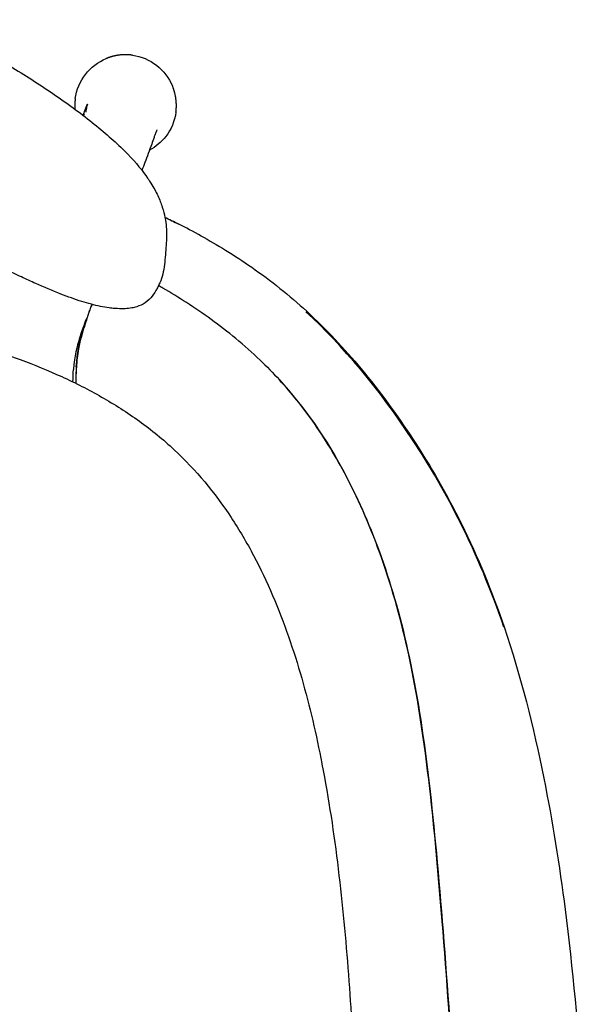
# Model space of a CAD drawing. Header units: millimetres. Extents: x -51070 to 51015663, y -411665 to 5486839.
# Tile 31 of 31: x 51014794 to 51014930, y 5486031 to 5486264. Entities that reach past the tile are written whole.
import ezdxf

# ---------------------------------------------------------------- set-up
doc = ezdxf.new("R2010")
doc.units = ezdxf.units.MM
doc.layers.add('00_FURNITURE _', color=30, linetype='Continuous', lineweight=9)
doc.layers.add('08-01-2026-braccioli-080126', color=7, linetype='Continuous', true_color=0x000000)

# ---------------------------------------------------------------- blocks, each defined once
blk = doc.blocks.new('awrsghj')
at = {"layer": '08-01-2026-braccioli-080126', "color": 7}
for points, knots in [([(-24889.49, -10376.04), (-24889.49, -10376.05), (-24889.48, -10376.05), (-24889.48, -10376.05), (-24885.74, -10377.82), (-24882.06, -10379.7), (-24878.44, -10381.67), (-24874.82, -10383.63), (-24871.27, -10385.68), (-24867.81, -10387.8), (-24864.34, -10389.93), (-24860.97, -10392.12), (-24857.75, -10394.36), (-24856.14, -10395.48), (-24854.57, -10396.61), (-24853.05, -10397.75), (-24851.53, -10398.89), (-24850.07, -10400.03), (-24848.67, -10401.16), (-24847.28, -10402.3), (-24845.95, -10403.43), (-24844.72, -10404.54), (-24843.49, -10405.65), (-24842.35, -10406.74), (-24841.33, -10407.79), (-24841.31, -10407.81), (-24841.29, -10407.83), (-24841.28, -10407.85)], [0, 0, 0, 0, 0.012719, 0.012719, 0.012719, 12.487266, 12.487266, 12.487266, 24.961118, 24.961118, 24.961118, 37.444237, 37.444237, 37.444237, 43.688171, 43.688171, 43.688171, 49.937404, 49.937404, 49.937404, 56.195075, 56.195075, 56.195075, 62.462249, 62.462249, 62.462249, 62.571225, 62.571225, 62.571225, 62.571225]), ([(-24889.49, -10376.04), (-24889.49, -10376.05), (-24889.48, -10376.05), (-24889.48, -10376.05), (-24885.74, -10377.82), (-24882.06, -10379.7), (-24878.44, -10381.67), (-24874.82, -10383.63), (-24871.27, -10385.68), (-24867.81, -10387.8), (-24864.34, -10389.93), (-24860.97, -10392.12), (-24857.75, -10394.36), (-24856.14, -10395.48), (-24854.57, -10396.61), (-24853.05, -10397.75), (-24851.53, -10398.89), (-24850.07, -10400.03), (-24848.67, -10401.16), (-24847.28, -10402.3), (-24845.95, -10403.43), (-24844.72, -10404.54), (-24843.49, -10405.65), (-24842.35, -10406.74), (-24841.33, -10407.79), (-24841.31, -10407.81), (-24841.29, -10407.83), (-24841.28, -10407.85)], [0, 0, 0, 0, 0.012719, 0.012719, 0.012719, 12.487266, 12.487266, 12.487266, 24.961118, 24.961118, 24.961118, 37.444237, 37.444237, 37.444237, 43.688171, 43.688171, 43.688171, 49.937404, 49.937404, 49.937404, 56.195075, 56.195075, 56.195075, 62.462249, 62.462249, 62.462249, 62.571225, 62.571225, 62.571225, 62.571225]), ([(-24851.82, -10398.68), (-24851.76, -10398.5), (-24851.69, -10398.33), (-24851.44, -10397.66), (-24851.22, -10397.06), (-24851.02, -10396.52)], [4.525072, 4.525072, 4.525072, 4.525072, 7.251625, 7.251625, 14.958694, 14.958694, 14.958694, 14.958694]), ([(-24850.84, -10396.05), (-24850.84, -10396.05), (-24850.85, -10396.06), (-24850.87, -10396.13), (-24850.92, -10396.28), (-24851.05, -10396.79), (-24851.09, -10397.01), (-24851.16, -10397.45), (-24851.19, -10397.68), (-24851.21, -10397.91)], [3.02219, 3.02219, 3.02219, 3.02219, 3.481731, 3.481731, 5.016142, 5.016142, 5.830486, 5.830486, 6.600375, 6.600375, 6.600375, 6.600375]), ([(-24851.02, -10396.52), (-24850.97, -10396.4), (-24850.93, -10396.28), (-24850.87, -10396.12), (-24850.84, -10396.05), (-24850.84, -10396.05)], [0, 0, 0, 0, 1.593994, 1.593994, 3.02219, 3.02219, 3.02219, 3.02219]), ([(-24863.04, -10438.41), (-24864.17, -10437.9), (-24865.3, -10437.38), (-24866.42, -10436.86), (-24867.65, -10436.28), (-24868.86, -10435.71), (-24870.09, -10435.13), (-24871.42, -10434.5), (-24872.75, -10433.87), (-24874.08, -10433.24), (-24875.52, -10432.56), (-24876.95, -10431.88), (-24878.4, -10431.21), (-24881.59, -10429.72), (-24884.79, -10428.27), (-24888.03, -10426.86), (-24891.67, -10425.27), (-24895.33, -10423.75), (-24899.03, -10422.3), (-24903.08, -10420.72), (-24907.22, -10419.2), (-24915.73, -10416.27), (-24920.19, -10414.84), (-24924.65, -10413.52), (-24933.88, -10410.77), (-24943.45, -10408.37), (-24952.92, -10406.56), (-24962.41, -10404.74), (-24971.95, -10403.48), (-24981.57, -10402.68), (-24991.1, -10401.89), (-25000.64, -10401.55), (-25010.2, -10401.55), (-25019.76, -10401.55), (-25029.29, -10401.89), (-25038.82, -10402.68), (-25048.45, -10403.48), (-25057.99, -10404.74), (-25067.48, -10406.56), (-25076.95, -10408.37), (-25086.51, -10410.77), (-25095.75, -10413.52), (-25100.21, -10414.84), (-25104.67, -10416.27), (-25113.18, -10419.2), (-25117.32, -10420.72), (-25121.37, -10422.3), (-25125.07, -10423.75), (-25128.73, -10425.27), (-25132.36, -10426.86), (-25135.61, -10428.27), (-25138.81, -10429.72), (-25142, -10431.21), (-25143.45, -10431.88), (-25144.88, -10432.56), (-25146.32, -10433.24), (-25147.65, -10433.87), (-25148.97, -10434.5), (-25150.3, -10435.13), (-25151.53, -10435.71), (-25152.75, -10436.28), (-25153.98, -10436.86), (-25155.1, -10437.38), (-25156.23, -10437.9), (-25157.36, -10438.41)], [0, 0, 0, 0, 3.773233, 3.773233, 3.773233, 7.885595, 7.885595, 7.885595, 12.3425, 12.3425, 12.3425, 17.143634, 17.143634, 17.143634, 27.760688, 27.760688, 27.760688, 39.683597, 39.683597, 39.683597, 52.784722, 52.784722, 66.787513, 66.787513, 66.787513, 95.928646, 95.928646, 95.928646, 124.875556, 124.875556, 124.875556, 153.538335, 153.538335, 153.538335, 182.201113, 182.201113, 182.201113, 211.148024, 211.148024, 211.148024, 240.289156, 240.289156, 240.289156, 254.291947, 254.291947, 267.393073, 267.393073, 267.393073, 279.315982, 279.315982, 279.315982, 289.933036, 289.933036, 289.933036, 294.734169, 294.734169, 294.734169, 299.191074, 299.191074, 299.191074, 303.303437, 303.303437, 303.303437, 307.076669, 307.076669, 307.076669, 307.076669]), ([(-24834.53, -10402.34), (-24834.61, -10402.55), (-24834.73, -10402.9), (-24834.89, -10403.36), (-24834.99, -10403.62), (-24835.26, -10404.39), (-24835.45, -10404.9), (-24835.64, -10405.44)], [0, 0, 0, 0, 3.979433, 3.979433, 7.955993, 7.955993, 14.740746, 14.740746, 14.740746, 14.740746]), ([(-24841.28, -10407.85), (-24839.3, -10409.89), (-24837.78, -10411.77), (-24836.59, -10413.51), (-24836.44, -10413.73), (-24836.29, -10413.96), (-24836.03, -10414.35), (-24835.92, -10414.53), (-24835.81, -10414.7), (-24835.17, -10415.73), (-24834.64, -10416.7), (-24834.21, -10417.64), (-24833.77, -10418.58), (-24833.42, -10419.47), (-24833.14, -10420.33), (-24832.86, -10421.19), (-24832.66, -10422.02), (-24832.51, -10422.81), (-24832.36, -10423.61), (-24832.26, -10424.37), (-24832.2, -10425.11), (-24832.18, -10425.37), (-24832.17, -10425.61), (-24832.16, -10425.86), (-24832.14, -10426.33), (-24832.14, -10426.8), (-24832.14, -10427.27), (-24832.15, -10427.96), (-24832.19, -10428.64), (-24832.23, -10429.31), (-24832.23, -10429.33), (-24832.23, -10429.35), (-24832.23, -10429.37), (-24832.28, -10430.13), (-24832.33, -10430.88), (-24832.4, -10431.64), (-24832.46, -10432.4), (-24832.54, -10433.16), (-24832.63, -10433.92), (-24832.73, -10434.68), (-24832.85, -10435.44), (-24833.03, -10436.19), (-24833.2, -10436.9), (-24833.42, -10437.61), (-24833.72, -10438.27)], [0, 0, 0, 0, 12.175442, 12.175442, 12.175442, 13.754047, 13.754047, 15.001228, 15.001228, 15.001228, 22.463666, 22.463666, 22.463666, 29.917162, 29.917162, 29.917162, 37.371868, 37.371868, 37.371868, 44.822045, 44.822045, 44.822045, 47.332388, 47.332388, 47.332388, 52.256381, 52.256381, 52.256381, 59.672564, 59.672564, 59.672564, 59.909624, 59.909624, 59.909624, 68.338626, 68.338626, 68.338626, 76.775242, 76.775242, 76.775242, 85.226633, 85.226633, 85.226633, 93.298568, 93.298568, 93.298568, 93.298568]), ([(-24824, -10427.14), (-24822.05, -10428.21), (-24820.12, -10429.34), (-24816.11, -10431.8), (-24814.04, -10433.16), (-24812, -10434.58), (-24807.44, -10437.75), (-24803.11, -10441.21), (-24799.01, -10444.97)], [0, 0, 0, 0, 6.685662, 6.685662, 14.127262, 14.127262, 14.127262, 30.791945, 30.791945, 30.791945, 30.791945]), ([(-24824, -10427.14), (-24822.05, -10428.21), (-24820.12, -10429.34), (-24816.11, -10431.8), (-24814.04, -10433.16), (-24812, -10434.58), (-24807.44, -10437.75), (-24803.11, -10441.21), (-24799.01, -10444.97)], [0, 0, 0, 0, 6.685662, 6.685662, 14.127262, 14.127262, 14.127262, 30.791945, 30.791945, 30.791945, 30.791945]), ([(-25190.07, -10477.7), (-25184.88, -10472.86), (-25179.05, -10468.73), (-25172.9, -10465.22), (-25169.82, -10463.47), (-25166.66, -10461.87), (-25163.44, -10460.4), (-25160.23, -10458.94), (-25156.96, -10457.61), (-25153.65, -10456.38), (-25150.35, -10455.17), (-25147.02, -10454.06), (-25143.66, -10453.04), (-25140.3, -10452.02), (-25136.91, -10451.09), (-25133.51, -10450.23), (-25130.11, -10449.37), (-25126.7, -10448.58), (-25123.27, -10447.85), (-25119.84, -10447.12), (-25116.4, -10446.45), (-25112.96, -10445.83), (-25112.95, -10445.82), (-25112.94, -10445.82), (-25112.93, -10445.82), (-25104.47, -10444.28), (-25095.97, -10443.02), (-25087.44, -10441.96), (-25078.91, -10440.91), (-25070.35, -10440.07), (-25061.77, -10439.41), (-25053.2, -10438.75), (-25044.61, -10438.28), (-25036.01, -10437.96), (-25027.41, -10437.65), (-25018.81, -10437.49), (-25010.2, -10437.49), (-25001.59, -10437.49), (-24992.98, -10437.65), (-24984.39, -10437.96), (-24975.79, -10438.28), (-24967.19, -10438.75), (-24958.62, -10439.41), (-24950.04, -10440.07), (-24941.48, -10440.91), (-24932.96, -10441.96), (-24924.42, -10443.02), (-24915.92, -10444.28), (-24907.47, -10445.82), (-24907.46, -10445.82), (-24907.45, -10445.82), (-24907.44, -10445.83), (-24900.53, -10447.08), (-24893.66, -10448.51), (-24886.86, -10450.23), (-24880.04, -10451.96), (-24873.29, -10453.96), (-24866.69, -10456.41), (-24863.38, -10457.63), (-24860.11, -10458.96), (-24856.91, -10460.43), (-24853.7, -10461.89), (-24850.54, -10463.49), (-24847.48, -10465.24), (-24844.4, -10466.99), (-24841.42, -10468.89), (-24838.55, -10470.96), (-24835.67, -10473.04), (-24832.92, -10475.28), (-24830.32, -10477.7)], [0, 0, 0, 0, 21.372907, 21.372907, 21.372907, 32.020866, 32.020866, 32.020866, 42.628021, 42.628021, 42.628021, 53.197888, 53.197888, 53.197888, 63.750893, 63.750893, 63.750893, 74.29539, 74.29539, 74.29539, 84.82962, 84.82962, 84.82962, 84.858124, 84.858124, 84.858124, 110.705355, 110.705355, 110.705355, 136.541882, 136.541882, 136.541882, 162.370682, 162.370682, 162.370682, 188.195208, 188.195208, 188.195208, 214.018962, 214.018962, 214.018962, 239.852083, 239.852083, 239.852083, 265.689938, 265.689938, 265.689938, 291.532267, 291.532267, 291.532267, 291.560771, 291.560771, 291.560771, 312.671063, 312.671063, 312.671063, 333.837053, 333.837053, 333.837053, 344.440341, 344.440341, 344.440341, 355.058757, 355.058757, 355.058757, 365.699249, 365.699249, 365.699249, 376.36514, 376.36514, 376.36514, 376.36514]), ([(-25190.07, -10477.7), (-25184.88, -10472.86), (-25179.05, -10468.73), (-25172.9, -10465.22), (-25169.82, -10463.47), (-25166.66, -10461.87), (-25163.44, -10460.4), (-25160.23, -10458.94), (-25156.96, -10457.61), (-25153.65, -10456.38), (-25150.35, -10455.17), (-25147.02, -10454.06), (-25143.66, -10453.04), (-25140.3, -10452.02), (-25136.91, -10451.09), (-25133.51, -10450.23), (-25130.11, -10449.37), (-25126.7, -10448.58), (-25123.27, -10447.85), (-25119.84, -10447.12), (-25116.4, -10446.45), (-25112.96, -10445.83), (-25112.95, -10445.82), (-25112.94, -10445.82), (-25112.93, -10445.82), (-25104.47, -10444.28), (-25095.97, -10443.02), (-25087.44, -10441.96), (-25078.91, -10440.91), (-25070.35, -10440.07), (-25061.77, -10439.41), (-25053.2, -10438.75), (-25044.61, -10438.28), (-25036.01, -10437.96), (-25027.41, -10437.65), (-25018.81, -10437.49), (-25010.2, -10437.49), (-25001.59, -10437.49), (-24992.98, -10437.65), (-24984.39, -10437.96), (-24975.79, -10438.28), (-24967.19, -10438.75), (-24958.62, -10439.41), (-24950.04, -10440.07), (-24941.48, -10440.91), (-24932.96, -10441.96), (-24924.42, -10443.02), (-24915.92, -10444.28), (-24907.47, -10445.82), (-24907.46, -10445.82), (-24907.45, -10445.82), (-24907.44, -10445.83), (-24900.53, -10447.08), (-24893.66, -10448.51), (-24886.86, -10450.23), (-24880.04, -10451.96), (-24873.29, -10453.96), (-24866.69, -10456.41), (-24863.38, -10457.63), (-24860.11, -10458.96), (-24856.91, -10460.43), (-24853.7, -10461.89), (-24850.54, -10463.49), (-24847.48, -10465.24), (-24844.4, -10466.99), (-24841.42, -10468.89), (-24838.55, -10470.96), (-24835.67, -10473.04), (-24832.92, -10475.28), (-24830.32, -10477.7)], [0, 0, 0, 0, 21.372907, 21.372907, 21.372907, 32.020866, 32.020866, 32.020866, 42.628021, 42.628021, 42.628021, 53.197888, 53.197888, 53.197888, 63.750893, 63.750893, 63.750893, 74.29539, 74.29539, 74.29539, 84.82962, 84.82962, 84.82962, 84.858124, 84.858124, 84.858124, 110.705355, 110.705355, 110.705355, 136.541882, 136.541882, 136.541882, 162.370682, 162.370682, 162.370682, 188.195208, 188.195208, 188.195208, 214.018962, 214.018962, 214.018962, 239.852083, 239.852083, 239.852083, 265.689938, 265.689938, 265.689938, 291.532267, 291.532267, 291.532267, 291.560771, 291.560771, 291.560771, 312.671063, 312.671063, 312.671063, 333.837053, 333.837053, 333.837053, 344.440341, 344.440341, 344.440341, 355.058757, 355.058757, 355.058757, 365.699249, 365.699249, 365.699249, 376.36514, 376.36514, 376.36514, 376.36514]), ([(-24843.74, -10444.35), (-24843.96, -10444.34), (-24844.18, -10444.33), (-24844.4, -10444.31), (-24844.83, -10444.27), (-24845.27, -10444.23), (-24845.71, -10444.17), (-24846.38, -10444.07), (-24847.08, -10443.95), (-24847.77, -10443.81), (-24848.47, -10443.67), (-24849.19, -10443.5), (-24849.9, -10443.31), (-24850.64, -10443.12), (-24851.39, -10442.9), (-24852.13, -10442.67), (-24853.79, -10442.15), (-24855.46, -10441.55), (-24857.11, -10440.9), (-24859.09, -10440.13), (-24861.08, -10439.28), (-24863.04, -10438.41)], [0, 0, 0, 0, 0.767473, 0.767473, 0.767473, 2.238229, 2.238229, 2.238229, 4.500188, 4.500188, 4.500188, 6.82004, 6.82004, 6.82004, 9.256687, 9.256687, 9.256687, 14.730082, 14.730082, 14.730082, 21.304188, 21.304188, 21.304188, 21.304188]), ([(-24843.74, -10444.35), (-24843.96, -10444.34), (-24844.18, -10444.33), (-24844.4, -10444.31), (-24844.83, -10444.27), (-24845.27, -10444.23), (-24845.71, -10444.17), (-24846.38, -10444.07), (-24847.08, -10443.95), (-24847.77, -10443.81), (-24848.47, -10443.67), (-24849.19, -10443.5), (-24849.9, -10443.31), (-24850.64, -10443.12), (-24851.39, -10442.9), (-24852.13, -10442.67), (-24853.79, -10442.15), (-24855.46, -10441.55), (-24857.11, -10440.9), (-24859.09, -10440.13), (-24861.08, -10439.28), (-24863.04, -10438.41)], [0, 0, 0, 0, 0.767473, 0.767473, 0.767473, 2.238229, 2.238229, 2.238229, 4.500188, 4.500188, 4.500188, 6.82004, 6.82004, 6.82004, 9.256687, 9.256687, 9.256687, 14.730082, 14.730082, 14.730082, 21.304188, 21.304188, 21.304188, 21.304188]), ([(-24833.72, -10438.27), (-24833.87, -10438.6), (-24834.02, -10438.92), (-24834.31, -10439.49), (-24834.47, -10439.78), (-24834.62, -10440.04), (-24834.99, -10440.67), (-24835.4, -10441.26), (-24835.86, -10441.78), (-24836.38, -10442.36), (-24836.98, -10442.87), (-24837.69, -10443.27), (-24838.28, -10443.61), (-24838.96, -10443.88), (-24839.74, -10444.07)], [0.118524, 0.118524, 0.118524, 0.118524, 1.792475, 1.792475, 3.626929, 3.626929, 3.626929, 7.913262, 7.913262, 7.913262, 12.62019, 12.62019, 12.62019, 16.543347, 16.543347, 16.543347, 16.543347]), ([(-24810.02, -10456.53), (-24811.87, -10454.75), (-24813.79, -10453.05), (-24817.67, -10449.85), (-24819.62, -10448.34), (-24821.61, -10446.89), (-24823.5, -10445.52), (-24825.44, -10444.19), (-24829.25, -10441.73), (-24831.13, -10440.59), (-24833.04, -10439.49)], [0, 0, 0, 0, 7.694116, 7.694116, 15.088019, 15.088019, 15.088019, 22.11005, 22.11005, 28.72776, 28.72776, 28.72776, 28.72776]), ([(-24810.02, -10456.53), (-24811.87, -10454.75), (-24813.79, -10453.05), (-24817.67, -10449.85), (-24819.62, -10448.34), (-24821.61, -10446.89), (-24823.5, -10445.52), (-24825.44, -10444.19), (-24829.25, -10441.73), (-24831.13, -10440.59), (-24833.04, -10439.49)], [0, 0, 0, 0, 7.694116, 7.694116, 15.088019, 15.088019, 15.088019, 22.11005, 22.11005, 28.72776, 28.72776, 28.72776, 28.72776]), ([(-24849.72, -10443.36), (-24849.72, -10443.37), (-24849.73, -10443.38), (-24849.73, -10443.39), (-24849.74, -10443.42), (-24849.75, -10443.44), (-24849.76, -10443.46), (-24849.77, -10443.49), (-24849.78, -10443.51), (-24849.79, -10443.54), (-24849.8, -10443.56), (-24849.81, -10443.58), (-24849.82, -10443.61), (-24849.83, -10443.63), (-24849.84, -10443.66), (-24849.85, -10443.68), (-24849.86, -10443.7), (-24849.87, -10443.72), (-24849.88, -10443.75), (-24849.89, -10443.77), (-24849.9, -10443.79), (-24849.91, -10443.81), (-24850.02, -10444.07), (-24850.12, -10444.31), (-24850.21, -10444.51)], [5.579595, 5.579595, 5.579595, 5.579595, 6, 6, 6, 7, 7, 7, 8, 8, 8, 9, 9, 9, 10, 10, 10, 11, 11, 11, 12, 12, 12, 28.134235, 28.134235, 28.134235, 28.134235]), ([(-24849.72, -10443.36), (-24849.72, -10443.37), (-24849.73, -10443.38), (-24849.73, -10443.39), (-24849.74, -10443.42), (-24849.75, -10443.44), (-24849.76, -10443.46), (-24849.77, -10443.49), (-24849.78, -10443.51), (-24849.79, -10443.54), (-24849.8, -10443.56), (-24849.81, -10443.58), (-24849.82, -10443.61), (-24849.83, -10443.63), (-24849.84, -10443.66), (-24849.85, -10443.68), (-24849.86, -10443.7), (-24849.87, -10443.72), (-24849.88, -10443.75), (-24849.89, -10443.77), (-24849.9, -10443.79), (-24849.91, -10443.81), (-24850.02, -10444.07), (-24850.12, -10444.31), (-24850.21, -10444.51)], [5.579595, 5.579595, 5.579595, 5.579595, 6, 6, 6, 7, 7, 7, 8, 8, 8, 9, 9, 9, 10, 10, 10, 11, 11, 11, 12, 12, 12, 28.134235, 28.134235, 28.134235, 28.134235]), ([(-24839.74, -10444.07), (-24839.93, -10444.11), (-24840.12, -10444.15), (-24840.32, -10444.19), (-24840.81, -10444.28), (-24841.35, -10444.34), (-24841.93, -10444.36), (-24842.5, -10444.39), (-24843.11, -10444.39), (-24843.74, -10444.35)], [0, 0, 0, 0, 0.927693, 0.927693, 0.927693, 3.206944, 3.206944, 3.206944, 5.449311, 5.449311, 5.449311, 5.449311]), ([(-24839.74, -10444.07), (-24839.93, -10444.11), (-24840.12, -10444.15), (-24840.32, -10444.19), (-24840.81, -10444.28), (-24841.35, -10444.34), (-24841.93, -10444.36), (-24842.5, -10444.39), (-24843.11, -10444.39), (-24843.74, -10444.35)], [0, 0, 0, 0, 0.927693, 0.927693, 0.927693, 3.206944, 3.206944, 3.206944, 5.449311, 5.449311, 5.449311, 5.449311]), ([(-24850.78, -10446.11), (-24850.78, -10446.11), (-24850.78, -10446.11), (-24850.78, -10446.12), (-24850.78, -10446.12), (-24850.78, -10446.13), (-24850.79, -10446.14), (-24850.79, -10446.16), (-24850.8, -10446.19), (-24850.83, -10446.27), (-24850.85, -10446.34), (-24850.89, -10446.47), (-24850.96, -10446.72)], [13.31238, 13.31238, 13.31238, 13.31238, 14.484413, 14.484413, 14.484413, 15.544833, 15.544833, 15.544833, 17.457811, 17.457811, 17.457811, 19.332106, 19.332106, 19.332106, 19.332106]), ([(-24850.78, -10446.11), (-24850.78, -10446.11), (-24850.78, -10446.11), (-24850.78, -10446.12), (-24850.78, -10446.12), (-24850.78, -10446.13), (-24850.79, -10446.14), (-24850.79, -10446.16), (-24850.8, -10446.19), (-24850.83, -10446.27), (-24850.85, -10446.34), (-24850.89, -10446.47), (-24850.96, -10446.72)], [13.31238, 13.31238, 13.31238, 13.31238, 14.484413, 14.484413, 14.484413, 15.544833, 15.544833, 15.544833, 17.457811, 17.457811, 17.457811, 19.332106, 19.332106, 19.332106, 19.332106]), ([(-24850.79, -10446.15), (-24850.79, -10446.14), (-24850.79, -10446.14), (-24850.79, -10446.13), (-24850.79, -10446.13), (-24850.79, -10446.13), (-24850.79, -10446.13), (-24850.78, -10446.13), (-24850.78, -10446.13), (-24850.78, -10446.13), (-24850.78, -10446.13), (-24850.78, -10446.13), (-24850.78, -10446.13), (-24850.78, -10446.13), (-24850.78, -10446.12), (-24850.78, -10446.12), (-24850.78, -10446.12), (-24850.78, -10446.12), (-24850.78, -10446.12), (-24850.78, -10446.12), (-24850.78, -10446.12), (-24850.78, -10446.12), (-24850.78, -10446.12), (-24850.78, -10446.12), (-24850.78, -10446.12), (-24850.78, -10446.12), (-24850.78, -10446.12), (-24850.78, -10446.12)], [0, 0, 0, 0, 1, 1, 1, 2, 2, 2, 3, 3, 3, 4, 4, 4, 5, 5, 5, 6, 6, 6, 7, 7, 7, 8, 8, 8, 8.441117, 8.441117, 8.441117, 8.441117]), ([(-24850.79, -10446.15), (-24850.79, -10446.14), (-24850.79, -10446.14), (-24850.79, -10446.13), (-24850.79, -10446.13), (-24850.79, -10446.13), (-24850.79, -10446.13), (-24850.78, -10446.13), (-24850.78, -10446.13), (-24850.78, -10446.13), (-24850.78, -10446.13), (-24850.78, -10446.13), (-24850.78, -10446.13), (-24850.78, -10446.13), (-24850.78, -10446.12), (-24850.78, -10446.12), (-24850.78, -10446.12), (-24850.78, -10446.12), (-24850.78, -10446.12), (-24850.78, -10446.12), (-24850.78, -10446.12), (-24850.78, -10446.12), (-24850.78, -10446.12), (-24850.78, -10446.12), (-24850.78, -10446.12), (-24850.78, -10446.12), (-24850.78, -10446.12), (-24850.78, -10446.12)], [0, 0, 0, 0, 1, 1, 1, 2, 2, 2, 3, 3, 3, 4, 4, 4, 5, 5, 5, 6, 6, 6, 7, 7, 7, 8, 8, 8, 8.441117, 8.441117, 8.441117, 8.441117]), ([(-24850.33, -10444.76), (-24850.33, -10444.76), (-24850.33, -10444.77), (-24850.34, -10444.79), (-24850.35, -10444.82), (-24850.36, -10444.87), (-24850.39, -10444.95), (-24850.39, -10444.97), (-24850.4, -10444.99), (-24850.41, -10445.01), (-24850.43, -10445.08), (-24850.46, -10445.17), (-24850.49, -10445.27), (-24850.53, -10445.4), (-24850.57, -10445.53), (-24850.61, -10445.64), (-24850.61, -10445.64), (-24850.61, -10445.64), (-24850.61, -10445.64), (-24850.65, -10445.74), (-24850.68, -10445.84), (-24850.71, -10445.92), (-24850.73, -10445.98), (-24850.76, -10446.05), (-24850.77, -10446.09), (-24850.77, -10446.1), (-24850.78, -10446.11), (-24850.78, -10446.11)], [3.837056, 3.837056, 3.837056, 3.837056, 5.796271, 5.796271, 5.796271, 8.512165, 8.512165, 8.512165, 9.17097, 9.17097, 9.17097, 11.197253, 11.197253, 11.197253, 13.805454, 13.805454, 13.805454, 13.828295, 13.828295, 13.828295, 16.23589, 16.23589, 16.23589, 18.334515, 18.334515, 18.334515, 18.879292, 18.879292, 18.879292, 18.879292]), ([(-24850.33, -10444.76), (-24850.33, -10444.76), (-24850.33, -10444.77), (-24850.34, -10444.79), (-24850.35, -10444.82), (-24850.36, -10444.87), (-24850.39, -10444.95), (-24850.39, -10444.97), (-24850.4, -10444.99), (-24850.41, -10445.01), (-24850.43, -10445.08), (-24850.46, -10445.17), (-24850.49, -10445.27), (-24850.53, -10445.4), (-24850.57, -10445.53), (-24850.61, -10445.64), (-24850.61, -10445.64), (-24850.61, -10445.64), (-24850.61, -10445.64), (-24850.65, -10445.74), (-24850.68, -10445.84), (-24850.71, -10445.92), (-24850.73, -10445.98), (-24850.76, -10446.05), (-24850.77, -10446.09), (-24850.77, -10446.1), (-24850.78, -10446.11), (-24850.78, -10446.11)], [3.837056, 3.837056, 3.837056, 3.837056, 5.796271, 5.796271, 5.796271, 8.512165, 8.512165, 8.512165, 9.17097, 9.17097, 9.17097, 11.197253, 11.197253, 11.197253, 13.805454, 13.805454, 13.805454, 13.828295, 13.828295, 13.828295, 16.23589, 16.23589, 16.23589, 18.334515, 18.334515, 18.334515, 18.879292, 18.879292, 18.879292, 18.879292]), ([(-24850.22, -10444.53), (-24850.22, -10444.54), (-24850.22, -10444.54), (-24850.22, -10444.54), (-24850.22, -10444.55), (-24850.23, -10444.55), (-24850.23, -10444.56), (-24850.23, -10444.57), (-24850.24, -10444.58), (-24850.24, -10444.58), (-24850.24, -10444.59), (-24850.24, -10444.6), (-24850.25, -10444.61), (-24850.25, -10444.61), (-24850.25, -10444.62), (-24850.26, -10444.63), (-24850.26, -10444.63), (-24850.26, -10444.64), (-24850.27, -10444.65), (-24850.27, -10444.65), (-24850.27, -10444.66), (-24850.27, -10444.67), (-24850.28, -10444.67), (-24850.28, -10444.68), (-24850.28, -10444.69), (-24850.28, -10444.69), (-24850.29, -10444.7), (-24850.29, -10444.7), (-24850.29, -10444.71), (-24850.29, -10444.72), (-24850.3, -10444.72), (-24850.3, -10444.73), (-24850.3, -10444.73), (-24850.3, -10444.74), (-24850.31, -10444.74), (-24850.31, -10444.75), (-24850.31, -10444.75), (-24850.34, -10444.82), (-24850.36, -10444.86), (-24850.37, -10444.91), (-24850.38, -10444.93), (-24850.39, -10444.95), (-24850.4, -10444.97), (-24850.4, -10444.97), (-24850.4, -10444.98), (-24850.41, -10444.98), (-24850.41, -10445), (-24850.41, -10445.01), (-24850.42, -10445.02), (-24850.42, -10445.02), (-24850.42, -10445.02), (-24850.42, -10445.02)], [0, 0, 0, 0, 1, 1, 1, 2, 2, 2, 3, 3, 3, 4, 4, 4, 5, 5, 5, 6, 6, 6, 7, 7, 7, 8, 8, 8, 9, 9, 9, 10, 10, 10, 11, 11, 11, 12, 12, 12, 19.236591, 19.236591, 19.236591, 22.756983, 22.756983, 22.756983, 23.915468, 23.915468, 23.915468, 26.203792, 26.203792, 26.203792, 26.650507, 26.650507, 26.650507, 26.650507]), ([(-24850.22, -10444.53), (-24850.22, -10444.54), (-24850.22, -10444.54), (-24850.22, -10444.54), (-24850.22, -10444.55), (-24850.23, -10444.55), (-24850.23, -10444.56), (-24850.23, -10444.57), (-24850.24, -10444.58), (-24850.24, -10444.58), (-24850.24, -10444.59), (-24850.24, -10444.6), (-24850.25, -10444.61), (-24850.25, -10444.61), (-24850.25, -10444.62), (-24850.26, -10444.63), (-24850.26, -10444.63), (-24850.26, -10444.64), (-24850.27, -10444.65), (-24850.27, -10444.65), (-24850.27, -10444.66), (-24850.27, -10444.67), (-24850.28, -10444.67), (-24850.28, -10444.68), (-24850.28, -10444.69), (-24850.28, -10444.69), (-24850.29, -10444.7), (-24850.29, -10444.7), (-24850.29, -10444.71), (-24850.29, -10444.72), (-24850.3, -10444.72), (-24850.3, -10444.73), (-24850.3, -10444.73), (-24850.3, -10444.74), (-24850.31, -10444.74), (-24850.31, -10444.75), (-24850.31, -10444.75), (-24850.34, -10444.82), (-24850.36, -10444.86), (-24850.37, -10444.91), (-24850.38, -10444.93), (-24850.39, -10444.95), (-24850.4, -10444.97), (-24850.4, -10444.97), (-24850.4, -10444.98), (-24850.41, -10444.98), (-24850.41, -10445), (-24850.41, -10445.01), (-24850.42, -10445.02), (-24850.42, -10445.02), (-24850.42, -10445.02), (-24850.42, -10445.02)], [0, 0, 0, 0, 1, 1, 1, 2, 2, 2, 3, 3, 3, 4, 4, 4, 5, 5, 5, 6, 6, 6, 7, 7, 7, 8, 8, 8, 9, 9, 9, 10, 10, 10, 11, 11, 11, 12, 12, 12, 19.236591, 19.236591, 19.236591, 22.756983, 22.756983, 22.756983, 23.915468, 23.915468, 23.915468, 26.203792, 26.203792, 26.203792, 26.650507, 26.650507, 26.650507, 26.650507]), ([(-24850.42, -10445.02), (-24850.42, -10445.02), (-24850.42, -10445.01), (-24850.41, -10445), (-24850.4, -10444.97), (-24850.39, -10444.93), (-24850.37, -10444.87)], [27.382771, 27.382771, 27.382771, 27.382771, 29.530679, 29.530679, 29.530679, 32.663809, 32.663809, 32.663809, 32.663809]), ([(-24850.42, -10445.02), (-24850.42, -10445.02), (-24850.42, -10445.01), (-24850.41, -10445), (-24850.4, -10444.97), (-24850.39, -10444.93), (-24850.37, -10444.87)], [27.382771, 27.382771, 27.382771, 27.382771, 29.530679, 29.530679, 29.530679, 32.663809, 32.663809, 32.663809, 32.663809]), ([(-24850.37, -10444.87), (-24850.35, -10444.82), (-24850.34, -10444.79), (-24850.34, -10444.77), (-24850.33, -10444.77), (-24850.33, -10444.77), (-24850.33, -10444.77), (-24850.33, -10444.77), (-24850.33, -10444.76), (-24850.33, -10444.76)], [0, 0, 0, 0, 2.621587, 2.621587, 2.621587, 2.964935, 2.964935, 2.964935, 3.837056, 3.837056, 3.837056, 3.837056]), ([(-24850.37, -10444.87), (-24850.35, -10444.82), (-24850.34, -10444.79), (-24850.34, -10444.77), (-24850.33, -10444.77), (-24850.33, -10444.77), (-24850.33, -10444.77), (-24850.33, -10444.77), (-24850.33, -10444.76), (-24850.33, -10444.76)], [0, 0, 0, 0, 2.621587, 2.621587, 2.621587, 2.964935, 2.964935, 2.964935, 3.837056, 3.837056, 3.837056, 3.837056]), ([(-24799.01, -10444.97), (-24794.43, -10449.18), (-24790.14, -10453.78), (-24781.75, -10463.87), (-24777.64, -10469.5), (-24773.86, -10475.28)], [0, 0, 0, 0, 18.730905, 18.730905, 39.534222, 39.534222, 39.534222, 39.534222]), ([(-24799.01, -10444.97), (-24794.43, -10449.18), (-24790.14, -10453.78), (-24781.75, -10463.87), (-24777.64, -10469.5), (-24773.86, -10475.28)], [0, 0, 0, 0, 18.730905, 18.730905, 39.534222, 39.534222, 39.534222, 39.534222]), ([(-24850.97, -10446.73), (-24851.09, -10447.13), (-24851.28, -10447.7), (-24851.55, -10448.58), (-24851.67, -10448.93), (-24851.78, -10449.31), (-24852.01, -10450.07), (-24852.14, -10450.5), (-24852.25, -10450.91)], [0, 0, 0, 0, 2.778823, 2.778823, 2.778823, 3.995588, 3.995588, 5.313664, 5.313664, 5.313664, 5.313664]), ([(-24850.97, -10446.73), (-24851.09, -10447.13), (-24851.28, -10447.7), (-24851.55, -10448.58), (-24851.67, -10448.93), (-24851.78, -10449.31), (-24852.01, -10450.07), (-24852.14, -10450.5), (-24852.25, -10450.91)], [0, 0, 0, 0, 2.778823, 2.778823, 2.778823, 3.995588, 3.995588, 5.313664, 5.313664, 5.313664, 5.313664]), ([(-24852.25, -10450.91), (-24852.37, -10451.36), (-24852.49, -10451.83), (-24852.73, -10452.82), (-24852.84, -10453.35), (-24852.93, -10453.9), (-24853.18, -10455.3), (-24853.34, -10456.73), (-24853.43, -10458.17)], [0.000198, 0.000198, 0.000198, 0.000198, 1.450756, 1.450756, 3.121714, 3.121714, 3.121714, 7.469046, 7.469046, 7.469046, 7.469046]), ([(-24852.25, -10450.91), (-24852.37, -10451.36), (-24852.49, -10451.83), (-24852.73, -10452.82), (-24852.84, -10453.35), (-24852.93, -10453.9), (-24853.18, -10455.3), (-24853.34, -10456.73), (-24853.43, -10458.17)], [0.000198, 0.000198, 0.000198, 0.000198, 1.450756, 1.450756, 3.121714, 3.121714, 3.121714, 7.469046, 7.469046, 7.469046, 7.469046]), ([(-24789.66, -10483.98), (-24792.03, -10479.48), (-24794.65, -10475.13), (-24800.01, -10467.55), (-24802.62, -10464.29), (-24805.46, -10461.19)], [0, 0, 0, 0, 15.263184, 15.263184, 27.845384, 27.845384, 27.845384, 27.845384]), ([(-24789.66, -10483.98), (-24792.03, -10479.48), (-24794.65, -10475.13), (-24800.01, -10467.55), (-24802.62, -10464.29), (-24805.46, -10461.19)], [0, 0, 0, 0, 15.263184, 15.263184, 27.845384, 27.845384, 27.845384, 27.845384]), ([(-24773.86, -10475.28), (-24769.63, -10481.73), (-24765.86, -10488.3), (-24758.53, -10503.12), (-24755.21, -10511.22), (-24752.38, -10519.58)], [0, 0, 0, 0, 23.07707, 23.07707, 49.438834, 49.438834, 49.438834, 49.438834]), ([(-24773.86, -10475.28), (-24769.63, -10481.73), (-24765.86, -10488.3), (-24758.53, -10503.12), (-24755.21, -10511.22), (-24752.38, -10519.58)], [0, 0, 0, 0, 23.07707, 23.07707, 49.438834, 49.438834, 49.438834, 49.438834]), ([(-24830.31, -10477.72), (-24825.2, -10482.48), (-24820.72, -10487.9), (-24816.87, -10493.72), (-24814.95, -10496.63), (-24813.18, -10499.65), (-24811.55, -10502.73), (-24809.92, -10505.8), (-24808.43, -10508.95), (-24807.07, -10512.15), (-24805.7, -10515.33), (-24804.46, -10518.56), (-24803.32, -10521.84), (-24802.18, -10525.1), (-24801.14, -10528.4), (-24800.19, -10531.72), (-24799.24, -10535.04), (-24798.38, -10538.39), (-24797.59, -10541.75), (-24796.8, -10545.11), (-24796.08, -10548.49), (-24795.42, -10551.88), (-24795.41, -10551.92), (-24795.41, -10551.96), (-24795.4, -10552), (-24793.81, -10560.22), (-24792.57, -10568.5), (-24791.56, -10576.8), (-24790.56, -10585.11), (-24789.78, -10593.43), (-24789.16, -10601.77), (-24788.53, -10610.1), (-24788.06, -10618.44), (-24787.68, -10626.79), (-24787.31, -10635.12), (-24787.02, -10643.47), (-24786.78, -10651.81), (-24786.78, -10651.82), (-24786.78, -10651.82), (-24786.78, -10651.83), (-24786.54, -10659.9), (-24786.34, -10667.96), (-24786.22, -10676.03), (-24786.09, -10684.1), (-24786.04, -10692.17), (-24786.09, -10700.25), (-24786.15, -10708.33), (-24786.32, -10716.41), (-24786.63, -10724.48), (-24786.95, -10732.55), (-24787.41, -10740.61), (-24788.05, -10748.67), (-24788.05, -10748.69), (-24788.05, -10748.7), (-24788.05, -10748.72), (-24788.64, -10756.17), (-24789.38, -10763.59), (-24790.43, -10770.99), (-24790.96, -10774.7), (-24791.56, -10778.39), (-24792.28, -10782.07), (-24792.99, -10785.75), (-24793.82, -10789.41), (-24794.78, -10793.03), (-24795.74, -10796.66), (-24796.85, -10800.26), (-24798.13, -10803.79), (-24799.42, -10807.33), (-24800.89, -10810.8), (-24802.59, -10814.17), (-24804.29, -10817.54), (-24806.21, -10820.81), (-24808.4, -10823.9), (-24810.59, -10826.99), (-24813.04, -10829.9), (-24815.75, -10832.55)], [0, 0, 0, 0, 21.018402, 21.018402, 21.018402, 31.503047, 31.503047, 31.503047, 41.945972, 41.945972, 41.945972, 52.347338, 52.347338, 52.347338, 62.728221, 62.728221, 62.728221, 73.101182, 73.101182, 73.101182, 83.463452, 83.463452, 83.463452, 83.585129, 83.585129, 83.585129, 108.711898, 108.711898, 108.711898, 133.816235, 133.816235, 133.816235, 158.889567, 158.889567, 158.889567, 183.947898, 183.947898, 183.947898, 183.96721, 183.96721, 183.96721, 208.187628, 208.187628, 208.187628, 232.423496, 232.423496, 232.423496, 256.674775, 256.674775, 256.674775, 280.921872, 280.921872, 280.921872, 280.976572, 280.976572, 280.976572, 303.390627, 303.390627, 303.390627, 314.626026, 314.626026, 314.626026, 325.883065, 325.883065, 325.883065, 337.159093, 337.159093, 337.159093, 348.469906, 348.469906, 348.469906, 359.827209, 359.827209, 359.827209, 371.21172, 371.21172, 371.21172, 371.21172]), ([(-24830.31, -10477.72), (-24825.2, -10482.48), (-24820.72, -10487.9), (-24816.87, -10493.72), (-24814.95, -10496.63), (-24813.18, -10499.65), (-24811.55, -10502.73), (-24809.92, -10505.8), (-24808.43, -10508.95), (-24807.07, -10512.15), (-24805.7, -10515.33), (-24804.46, -10518.56), (-24803.32, -10521.84), (-24802.18, -10525.1), (-24801.14, -10528.4), (-24800.19, -10531.72), (-24799.24, -10535.04), (-24798.38, -10538.39), (-24797.59, -10541.75), (-24796.8, -10545.11), (-24796.08, -10548.49), (-24795.42, -10551.88), (-24795.41, -10551.92), (-24795.41, -10551.96), (-24795.4, -10552), (-24793.81, -10560.22), (-24792.57, -10568.5), (-24791.56, -10576.8), (-24790.56, -10585.11), (-24789.78, -10593.43), (-24789.16, -10601.77), (-24788.53, -10610.1), (-24788.06, -10618.44), (-24787.68, -10626.79), (-24787.31, -10635.12), (-24787.02, -10643.47), (-24786.78, -10651.81), (-24786.78, -10651.82), (-24786.78, -10651.82), (-24786.78, -10651.83), (-24786.54, -10659.9), (-24786.34, -10667.96), (-24786.22, -10676.03), (-24786.09, -10684.1), (-24786.04, -10692.17), (-24786.09, -10700.25), (-24786.15, -10708.33), (-24786.32, -10716.41), (-24786.63, -10724.48), (-24786.95, -10732.55), (-24787.41, -10740.61), (-24788.05, -10748.67), (-24788.05, -10748.69), (-24788.05, -10748.7), (-24788.05, -10748.72), (-24788.64, -10756.17), (-24789.38, -10763.59), (-24790.43, -10770.99), (-24790.96, -10774.7), (-24791.56, -10778.39), (-24792.28, -10782.07), (-24792.99, -10785.75), (-24793.82, -10789.41), (-24794.78, -10793.03), (-24795.74, -10796.66), (-24796.85, -10800.26), (-24798.13, -10803.79), (-24799.42, -10807.33), (-24800.89, -10810.8), (-24802.59, -10814.17), (-24804.29, -10817.54), (-24806.21, -10820.81), (-24808.4, -10823.9), (-24810.59, -10826.99), (-24813.04, -10829.9), (-24815.75, -10832.55)], [0, 0, 0, 0, 21.018402, 21.018402, 21.018402, 31.503047, 31.503047, 31.503047, 41.945972, 41.945972, 41.945972, 52.347338, 52.347338, 52.347338, 62.728221, 62.728221, 62.728221, 73.101182, 73.101182, 73.101182, 83.463452, 83.463452, 83.463452, 83.585129, 83.585129, 83.585129, 108.711898, 108.711898, 108.711898, 133.816235, 133.816235, 133.816235, 158.889567, 158.889567, 158.889567, 183.947898, 183.947898, 183.947898, 183.96721, 183.96721, 183.96721, 208.187628, 208.187628, 208.187628, 232.423496, 232.423496, 232.423496, 256.674775, 256.674775, 256.674775, 280.921872, 280.921872, 280.921872, 280.976572, 280.976572, 280.976572, 303.390627, 303.390627, 303.390627, 314.626026, 314.626026, 314.626026, 325.883065, 325.883065, 325.883065, 337.159093, 337.159093, 337.159093, 348.469906, 348.469906, 348.469906, 359.827209, 359.827209, 359.827209, 371.21172, 371.21172, 371.21172, 371.21172]), ([(-24774.82, -10526.55), (-24776.51, -10518.65), (-24778.66, -10510.8), (-24783.68, -10496.62), (-24786.43, -10490.15), (-24789.66, -10483.98)], [0, 0, 0, 0, 24.324951, 24.324951, 45.286517, 45.286517, 45.286517, 45.286517]), ([(-24774.82, -10526.55), (-24776.51, -10518.65), (-24778.66, -10510.8), (-24783.68, -10496.62), (-24786.43, -10490.15), (-24789.66, -10483.98)], [0, 0, 0, 0, 24.324951, 24.324951, 45.286517, 45.286517, 45.286517, 45.286517]), ([(-24752.38, -10519.58), (-24748.44, -10531.17), (-24745.38, -10543.32), (-24740.92, -10565.56), (-24739.28, -10576.01), (-24737.95, -10586.37)], [0, 0, 0, 0, 36.981221, 36.981221, 68.519062, 68.519062, 68.519062, 68.519062]), ([(-24752.38, -10519.58), (-24748.44, -10531.17), (-24745.38, -10543.32), (-24740.92, -10565.56), (-24739.28, -10576.01), (-24737.95, -10586.37)], [0, 0, 0, 0, 36.981221, 36.981221, 68.519062, 68.519062, 68.519062, 68.519062]), ([(-24766.98, -10589.17), (-24767.76, -10579.55), (-24768.65, -10569.38), (-24770.92, -10548.83), (-24772.49, -10537.38), (-24774.82, -10526.55)], [0, 0, 0, 0, 29.311144, 29.311144, 63.20448, 63.20448, 63.20448, 63.20448]), ([(-24766.98, -10589.17), (-24767.76, -10579.55), (-24768.65, -10569.38), (-24770.92, -10548.83), (-24772.49, -10537.38), (-24774.82, -10526.55)], [0, 0, 0, 0, 29.311144, 29.311144, 63.20448, 63.20448, 63.20448, 63.20448]), ([(-24737.95, -10586.37), (-24736.16, -10600.28), (-24734.81, -10615.07), (-24732.78, -10643.13), (-24732.02, -10657.76), (-24731.52, -10671.89)], [0, 0, 0, 0, 42.726776, 42.726776, 85.831288, 85.831288, 85.831288, 85.831288]), ([(-24737.95, -10586.37), (-24736.16, -10600.28), (-24734.81, -10615.07), (-24732.78, -10643.13), (-24732.02, -10657.76), (-24731.52, -10671.89)], [0, 0, 0, 0, 42.726776, 42.726776, 85.831288, 85.831288, 85.831288, 85.831288])]:
    blk.add_open_spline(points, degree=3, knots=knots, dxfattribs=at)
for points, degree in [([(-24851.3, -10388.98), (-24850.02, -10387.32), (-24848.3, -10386.01), (-24846.36, -10385.22)], 3), ([(-24851.3, -10388.98), (-24850.02, -10387.32), (-24848.3, -10386.01), (-24846.36, -10385.22)], 3), ([(-24840.2, -10384.43), (-24838.12, -10384.71), (-24836.12, -10385.54), (-24834.47, -10386.82)], 3), ([(-24840.2, -10384.43), (-24838.12, -10384.71), (-24836.12, -10385.54), (-24834.47, -10386.82)], 3), ([(-24834.47, -10386.82), (-24832.81, -10388.1), (-24831.5, -10389.83), (-24830.7, -10391.77)], 3), ([(-24834.47, -10386.82), (-24832.81, -10388.1), (-24831.5, -10389.83), (-24830.7, -10391.77)], 3), ([(-24853.7, -10394.71), (-24853.42, -10392.64), (-24852.58, -10390.64), (-24851.3, -10388.98)], 3), ([(-24853.7, -10394.71), (-24853.42, -10392.64), (-24852.58, -10390.64), (-24851.3, -10388.98)], 3), ([(-24851.57, -10398.36), (-24851.64, -10398.48), (-24851.71, -10398.6), (-24851.77, -10398.72)], 3), ([(-24851.57, -10398.36), (-24851.62, -10398.49), (-24851.67, -10398.62), (-24851.72, -10398.76)], 3), ([(-24829.91, -10397.93), (-24830.19, -10400), (-24831.03, -10402), (-24832.31, -10403.66)], 3), ([(-24829.91, -10397.93), (-24830.19, -10400), (-24831.03, -10402), (-24832.31, -10403.66)], 3), ([(-24834.43, -10402.06), (-24834.43, -10402.06), (-24834.48, -10402.21), (-24834.53, -10402.34)], 3), ([(-24832.31, -10403.66), (-24833.35, -10405), (-24834.68, -10406.12), (-24836.18, -10406.92)], 3), ([(-24832.31, -10403.66), (-24833.35, -10405), (-24834.68, -10406.12), (-24836.18, -10406.92)], 3), ([(-24835.64, -10405.44), (-24836.18, -10406.93), (-24836.75, -10408.45), (-24837.25, -10409.8)], 3), ([(-24837.25, -10409.8), (-24837.49, -10410.43), (-24837.72, -10411.05), (-24837.95, -10411.66)], 3), ([(-24837.25, -10409.8), (-24837.49, -10410.43), (-24837.72, -10411.05), (-24837.95, -10411.66)], 3), ([(-24832.51, -10422.78), (-24831.43, -10423.3), (-24830.32, -10423.85), (-24829.26, -10424.38)], 3), ([(-24832.51, -10422.78), (-24831.43, -10423.3), (-24830.32, -10423.85), (-24829.26, -10424.38)], 3), ([(-24829.26, -10424.38), (-24830.4, -10423.81), (-24831.49, -10423.28), (-24832.51, -10422.79)], 3), ([(-24829.26, -10424.38), (-24830.4, -10423.81), (-24831.49, -10423.28), (-24832.51, -10422.79)], 3), ([(-24823.91, -10427.2), (-24825.8, -10426.15), (-24827.59, -10425.22), (-24829.26, -10424.38)], 3), ([(-24823.91, -10427.2), (-24825.8, -10426.15), (-24827.59, -10425.22), (-24829.26, -10424.38)], 3), ([(-24824.11, -10427.09), (-24824.07, -10427.11), (-24824.03, -10427.12), (-24824, -10427.14)], 3), ([(-24824.11, -10427.09), (-24824.07, -10427.11), (-24824.03, -10427.12), (-24824, -10427.14)], 3), ([(-24824, -10427.14), (-24823.97, -10427.16), (-24823.94, -10427.18), (-24823.91, -10427.2)], 3), ([(-24824, -10427.14), (-24823.97, -10427.16), (-24823.94, -10427.18), (-24823.91, -10427.2)], 3), ([(-24833.04, -10439.49), (-24833.35, -10439.31), (-24833.69, -10439.12), (-24834.03, -10438.93)], 3), ([(-24833.04, -10439.49), (-24833.35, -10439.31), (-24833.69, -10439.12), (-24834.03, -10438.93)], 3), ([(-24849.73, -10443.36), (-24849.84, -10443.6), (-24849.97, -10443.85), (-24850.11, -10444.09)], 3), ([(-24773.98, -10475.39), (-24781.95, -10463.26), (-24790.47, -10453.09), (-24799.2, -10445.12)], 3), ([(-24852.72, -10451.47), (-24852.13, -10449.63), (-24851.5, -10448.06), (-24851.07, -10446.79)], 3), ([(-24852.25, -10450.83), (-24851.8, -10449.22), (-24851.35, -10447.96), (-24851.03, -10446.91)], 3), ([(-24852.25, -10450.83), (-24851.8, -10449.22), (-24851.35, -10447.96), (-24851.03, -10446.91)], 3), ([(-24850.97, -10446.73), (-24850.97, -10446.73), (-24850.97, -10446.72), (-24850.96, -10446.72)], 3), ([(-24850.97, -10446.73), (-24850.97, -10446.73), (-24850.97, -10446.72), (-24850.96, -10446.72)], 3), ([(-24853.45, -10458.1), (-24853.22, -10454.64), (-24852.73, -10452.54), (-24852.25, -10450.83)], 3), ([(-24853.45, -10458.1), (-24853.22, -10454.64), (-24852.73, -10452.54), (-24852.25, -10450.83)], 3), ([(-24852.72, -10451.47), (-24853.31, -10453.31), (-24853.86, -10455.42), (-24854.12, -10458.75)], 3), ([(-24853.45, -10458.1), (-24853.53, -10459.27), (-24853.58, -10460.59), (-24853.6, -10461.99)], 3), ([(-24853.45, -10458.1), (-24853.53, -10459.27), (-24853.58, -10460.59), (-24853.6, -10461.99)], 3), ([(-24810.02, -10456.53), (-24808.47, -10458.01), (-24806.95, -10459.56), (-24805.46, -10461.19)], 3), ([(-24810.02, -10456.53), (-24808.47, -10458.01), (-24806.95, -10459.56), (-24805.46, -10461.19)], 3), ([(-24854.25, -10461.68), (-24854.22, -10460.63), (-24854.18, -10459.65), (-24854.12, -10458.75)], 3), ([(-24853.43, -10458.17), (-24853.51, -10459.39), (-24853.56, -10460.71), (-24853.58, -10462)], 3), ([(-24853.43, -10458.17), (-24853.51, -10459.39), (-24853.56, -10460.71), (-24853.58, -10462)], 3), ([(-24805.46, -10461.19), (-24799.72, -10467.47), (-24794.43, -10474.89), (-24789.66, -10483.98)], 3), ([(-24805.46, -10461.19), (-24799.72, -10467.47), (-24794.43, -10474.89), (-24789.66, -10483.98)], 3), ([(-24752.43, -10519.63), (-24758.57, -10501.61), (-24766, -10487.52), (-24773.98, -10475.39)], 3), ([(-24752.43, -10519.63), (-24758.57, -10501.61), (-24766, -10487.52), (-24773.98, -10475.39)], 3), ([(-24830.32, -10477.7), (-24830.31, -10477.71), (-24830.31, -10477.72)], 2), ([(-24830.32, -10477.7), (-24830.31, -10477.71), (-24830.31, -10477.72)], 2), ([(-24789.66, -10483.98), (-24783.65, -10495.44), (-24778.46, -10509.55), (-24774.81, -10526.56)], 3), ([(-24789.66, -10483.98), (-24783.65, -10495.44), (-24778.46, -10509.55), (-24774.81, -10526.56)], 3), ([(-24774.81, -10526.56), (-24771.16, -10543.57), (-24769.05, -10563.48), (-24766.98, -10589.18)], 3), ([(-24774.81, -10526.56), (-24771.16, -10543.57), (-24769.05, -10563.48), (-24766.98, -10589.18)], 3), ([(-24761.74, -10673.21), (-24762.86, -10646.89), (-24764.87, -10615.46), (-24766.98, -10589.17)], 3), ([(-24761.74, -10673.21), (-24762.86, -10646.89), (-24764.87, -10615.46), (-24766.98, -10589.17)], 3), ([(-24766.98, -10589.18), (-24764.91, -10614.87), (-24762.88, -10646.35), (-24761.73, -10673.2)], 3), ([(-24766.98, -10589.18), (-24764.91, -10614.87), (-24762.88, -10646.35), (-24761.73, -10673.2)], 3)]:
    blk.add_open_spline(points, degree=degree, dxfattribs=at)
for points, weights, knots in [([(-24840.2, -10384.43), (-24841.75, -10384.22), (-24843.33, -10384.42), (-24844.91, -10384.62), (-24846.36, -10385.22)], [1, 0.988465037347, 1, 0.988465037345, 1], [-6.318669, -6.318669, -6.318669, -3.159334, -3.159334, 0, 0, 0]), ([(-24840.2, -10384.43), (-24841.75, -10384.22), (-24843.33, -10384.42), (-24844.91, -10384.62), (-24846.36, -10385.22)], [1, 0.988465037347, 1, 0.988465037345, 1], [-6.318669, -6.318669, -6.318669, -3.159334, -3.159334, 0, 0, 0]), ([(-24829.91, -10397.93), (-24829.7, -10396.37), (-24829.91, -10394.79), (-24830.11, -10393.22), (-24830.7, -10391.77)], [1, 0.988465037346, 1, 0.988465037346, 1], [0, 0, 0, 0.5, 0.5, 1, 1, 1]), ([(-24829.91, -10397.93), (-24829.7, -10396.37), (-24829.91, -10394.79), (-24830.11, -10393.22), (-24830.7, -10391.77)], [1, 0.988465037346, 1, 0.988465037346, 1], [0, 0, 0, 0.5, 0.5, 1, 1, 1])]:
    blk.add_rational_spline(points, weights, degree=2, knots=knots, dxfattribs=at)
blk.add_rational_spline([(-24853.7, -10394.71), (-24853.87, -10395.95), (-24853.77, -10397.22)], [1, 0.990778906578, 0.996300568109], degree=2, dxfattribs=at)
blk.add_rational_spline([(-24853.7, -10394.71), (-24853.87, -10395.95), (-24853.77, -10397.22)], [1, 0.990778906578, 0.996300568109], degree=2, dxfattribs=at)

msp = doc.modelspace()

# ---------------------------------------------------------------- block references
at = {"layer": '00_FURNITURE _', "color": 6}
msp.add_blockref('awrsghj', (51039661.17, 5496639.97), dxfattribs=at)

doc.saveas('drawing.dxf')
